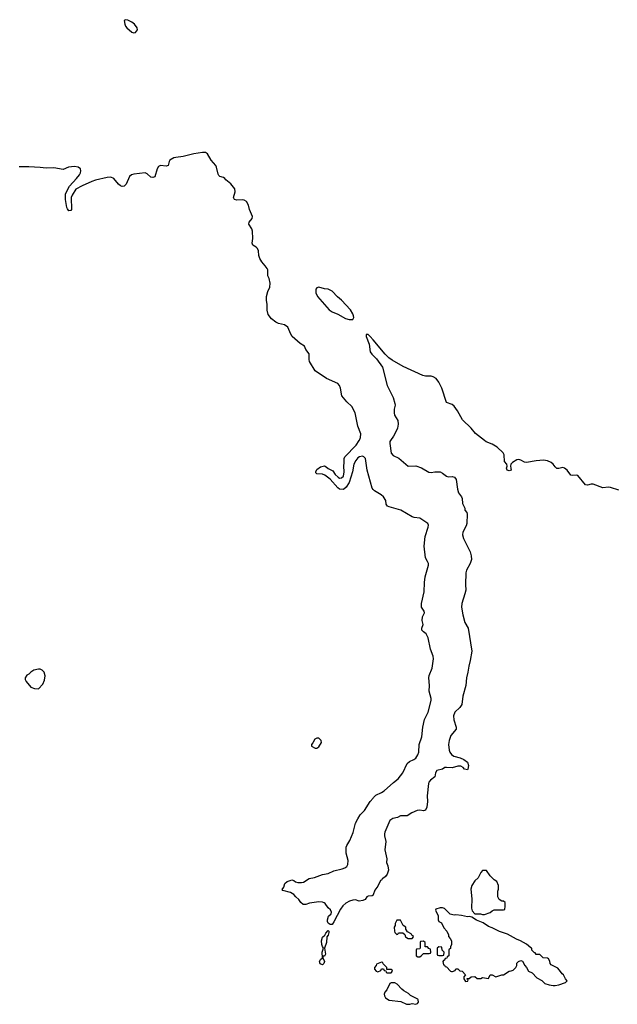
# Model space of a CAD drawing. Header units: inches. Extents: x 2380427 to 2580949, y 385907 to 546039.
# Tile 84 of 121: x 2516294 to 2522563, y 454082 to 464417. Entities that reach past the tile are written whole.
import ezdxf

# ---------------------------------------------------------------- set-up
doc = ezdxf.new("R2010")
doc.units = ezdxf.units.IN
doc.header["$MEASUREMENT"] = 0
for name, color, linetype in [('C5415', 7, 'Continuous'), ('C5416', 7, 'Continuous'), ('C5425', 7, 'Continuous'), ('C5426', 7, 'Continuous')]:
    doc.layers.add(name, color=color, linetype=linetype)

msp = doc.modelspace()

# ---------------------------------------------------------------- linework, layer by layer
at = {"layer": 'C5415', "color": 5, "elevation": 20}
for points in [[(2520000, 459487), (2519990, 459498), (2519938, 459690), (2519920, 459810), (2519904, 459830), (2519890, 459835), (2519860, 459830), (2519842, 459818), (2519821, 459790), (2519800, 459750), (2519785, 459670), (2519750, 459559), (2519720, 459510), (2519690, 459487), (2519650, 459489), (2519630, 459503), (2519550, 459593), (2519495, 459635), (2519470, 459645), (2519409, 459649), (2519401, 459661), (2519399, 459670), (2519410, 459694), (2519450, 459724), (2519490, 459735), (2519510, 459724), (2519530, 459706), (2519580, 459680), (2519604, 459644), (2519634, 459614), (2519650, 459606), (2519670, 459607), (2519690, 459627), (2519699, 459670), (2519693, 459730), (2519699, 459770), (2519698, 459810), (2519706, 459830), (2519823, 459950), (2519856, 460000)], [(2520000, 455229), (2519990, 455222), (2519950, 455218), (2519934, 455210), (2519917, 455183), (2519894, 455170), (2519854, 455166), (2519817, 455177), (2519790, 455176), (2519754, 455166), (2519716, 455144), (2519684, 455116), (2519658, 455082), (2519590, 454949), (2519570, 454921), (2519550, 454919), (2519530, 454934), (2519522, 454950), (2519521, 454970), (2519534, 455006), (2519560, 455030), (2519564, 455050), (2519555, 455075), (2519530, 455095), (2519499, 455139), (2519487, 455147), (2519470, 455155), (2519430, 455157), (2519335, 455145), (2519295, 455130), (2519267, 455130), (2519242, 455150), (2519222, 455182), (2519189, 455210), (2519170, 455235), (2519134, 455254), (2519055, 455275), (2519047, 455287), (2519063, 455310), (2519075, 455350), (2519098, 455370), (2519130, 455382), (2519150, 455387), (2519170, 455383), (2519188, 455368), (2519210, 455359), (2519250, 455359), (2519270, 455363), (2519330, 455402), (2519387, 455413), (2519470, 455445), (2519530, 455454), (2519590, 455484), (2519677, 455503), (2519706, 455514), (2519727, 455530), (2519737, 455550), (2519740, 455590), (2519719, 455670), (2519718, 455730), (2519725, 455750), (2519757, 455803), (2519793, 455887), (2519817, 455983), (2519840, 456030), (2519867, 456070), (2519910, 456118), (2519969, 456211), (2520000, 456247)]]:
    msp.add_lwpolyline(points, dxfattribs=at)
at = {"layer": 'C5415', "color": 5}
for points, elevation in [([(2516490, 457601), (2516442, 457590), (2516410, 457569), (2516390, 457548), (2516370, 457538), (2516352, 457510), (2516352, 457490), (2516362, 457470), (2516410, 457412), (2516450, 457398), (2516490, 457394), (2516536, 457444), (2516555, 457485), (2516562, 457530), (2516549, 457569), (2516528, 457590), (2516510, 457599)], 40), ([(2519430, 456875), (2519410, 456875), (2519390, 456866), (2519370, 456826), (2519354, 456810), (2519354, 456790), (2519392, 456772), (2519410, 456771), (2519430, 456786), (2519458, 456830), (2519455, 456850)], 40), ([(2519470, 454497), (2519447, 454507), (2519439, 454530), (2519450, 454551), (2519469, 454571), (2519467, 454630), (2519482, 454670), (2519470, 454688), (2519463, 454710), (2519460, 454750), (2519470, 454785), (2519494, 454806), (2519505, 454830), (2519530, 454855), (2519538, 454850), (2519536, 454836), (2519530, 454809), (2519517, 454790), (2519513, 454730), (2519492, 454670), (2519502, 454610), (2519490, 454588), (2519474, 454586), (2519472, 454570), (2519490, 454530), (2519483, 454510)], 20)]:
    msp.add_lwpolyline(points, close=True, dxfattribs=dict(at, elevation=elevation))
at = {"layer": 'C5416', "color": 5, "elevation": 20}
for points in [[(2517403, 464417), (2517391, 464410), (2517395, 464370), (2517403, 464350), (2517418, 464330), (2517470, 464287), (2517490, 464279), (2517510, 464284), (2517528, 464310), (2517526, 464330), (2517498, 464370), (2517470, 464391), (2517428, 464412)], [(2519430, 461611), (2519410, 461602), (2519401, 461590), (2519399, 461570), (2519401, 461550), (2519417, 461510), (2519540, 461370), (2519570, 461350), (2519630, 461325), (2519710, 461279), (2519749, 461271), (2519790, 461270), (2519800, 461290), (2519795, 461310), (2519788, 461330), (2519764, 461370), (2519670, 461472), (2519628, 461508), (2519570, 461568), (2519530, 461589), (2519490, 461592)]]:
    msp.add_lwpolyline(points, close=True, dxfattribs=at)
for points in [[(2519856, 460000), (2519858, 460003), (2519870, 460030), (2519873, 460070), (2519842, 460150), (2519812, 460290), (2519778, 460358), (2519725, 460405), (2519673, 460470), (2519660, 460550), (2519650, 460577), (2519630, 460598), (2519512, 460652), (2519394, 460730), (2519335, 460830), (2519329, 460851), (2519329, 460910), (2519296, 460956), (2519281, 460990), (2519237, 461017), (2519153, 461093), (2519137, 461117), (2519107, 461190), (2519070, 461215), (2519009, 461229), (2518981, 461241), (2518936, 461276), (2518901, 461321), (2518888, 461368), (2518891, 461430), (2518883, 461470), (2518882, 461510), (2518896, 461564), (2518918, 461610), (2518920, 461650), (2518910, 461699), (2518897, 461730), (2518895, 461790), (2518890, 461805), (2518870, 461835), (2518835, 461875), (2518814, 461910), (2518803, 461943), (2518799, 461990), (2518790, 462016), (2518776, 462030), (2518741, 462050), (2518732, 462070), (2518738, 462122), (2518737, 462197), (2518730, 462221), (2518699, 462270), (2518701, 462290), (2518732, 462330), (2518736, 462350), (2518705, 462425), (2518695, 462470), (2518673, 462510), (2518650, 462523), (2518630, 462527), (2518570, 462521), (2518548, 462528), (2518538, 462550), (2518554, 462610), (2518550, 462641), (2518510, 462693), (2518456, 462736), (2518446, 462750), (2518430, 462761), (2518392, 462772), (2518382, 462782), (2518375, 462795), (2518358, 462870), (2518350, 462885), (2518303, 462943), (2518263, 463010), (2518242, 463022), (2518210, 463024), (2518121, 463010), (2518010, 462980), (2517930, 462972), (2517910, 462966), (2517870, 462944), (2517862, 462930), (2517850, 462887), (2517830, 462878), (2517770, 462888), (2517750, 462876), (2517736, 462850), (2517710, 462768), (2517690, 462761), (2517670, 462765), (2517630, 462799), (2517610, 462809), (2517490, 462797), (2517468, 462790), (2517446, 462770), (2517410, 462690), (2517389, 462671), (2517370, 462667), (2517350, 462674), (2517330, 462690), (2517280, 462750), (2517250, 462764), (2517210, 462762), (2517090, 462732), (2517050, 462718), (2516950, 462674), (2516882, 462638), (2516844, 462576), (2516834, 462550), (2516836, 462424), (2516830, 462415), (2516810, 462412), (2516795, 462430), (2516787, 462447), (2516773, 462530), (2516775, 462590), (2516817, 462670), (2516891, 462749), (2516922, 462790), (2516932, 462810), (2516935, 462830), (2516930, 462852), (2516908, 462870), (2516870, 462877), (2516804, 462870), (2516750, 462846), (2516650, 462862), (2516570, 462857), (2516510, 462865), (2516390, 462873), (2516289, 462871)], [(2520000, 461058), (2519970, 461093), (2519950, 461111), (2519930, 461113), (2519928, 461090), (2519959, 461010), (2519969, 460930), (2519986, 460906), (2520000, 460893)]]:
    msp.add_lwpolyline(points, dxfattribs=at)
at = {"layer": 'C5425', "color": 5, "elevation": 20}
for points in [[(2520184, 460000), (2520177, 459990), (2520175, 459970), (2520190, 459868), (2520210, 459844), (2520270, 459814), (2520370, 459731), (2520450, 459734), (2520510, 459712), (2520587, 459667), (2520610, 459664), (2520650, 459671), (2520703, 459670), (2520730, 459658), (2520770, 459625), (2520790, 459619), (2520830, 459621), (2520855, 459615), (2520873, 459590), (2520886, 459490), (2520896, 459450), (2520930, 459409), (2520936, 459390), (2520938, 459338), (2520963, 459290), (2520964, 459270), (2520985, 459245), (2520988, 459228), (2520983, 459130), (2520976, 459104), (2520943, 459037), (2520938, 459010), (2520949, 458970), (2521018, 458830), (2521029, 458790), (2521032, 458752), (2521019, 458710), (2520982, 458638), (2520973, 458610), (2520970, 458490), (2520974, 458430), (2520965, 458390), (2520932, 458290), (2520930, 458250), (2520942, 458170), (2520964, 458090), (2521000, 458030), (2521037, 457790), (2521021, 457690), (2521004, 457630), (2520996, 457570), (2520981, 457510), (2520973, 457427), (2520944, 457316), (2520932, 457230), (2520910, 457197), (2520860, 457150), (2520844, 457110), (2520847, 457067), (2520872, 456990), (2520871, 456970), (2520818, 456902), (2520799, 456850), (2520792, 456810), (2520798, 456750), (2520807, 456727), (2520823, 456703), (2520848, 456688), (2520913, 456670), (2520954, 456650), (2520990, 456623), (2521002, 456590), (2520995, 456550), (2520990, 456544), (2520961, 456550), (2520946, 456566), (2520921, 456581), (2520890, 456583), (2520830, 456564), (2520771, 456569), (2520753, 456567), (2520730, 456550), (2520670, 456536), (2520654, 456510), (2520647, 456470), (2520604, 456436), (2520587, 456413), (2520582, 456398), (2520568, 456270), (2520570, 456210), (2520565, 456150), (2520550, 456120), (2520530, 456114), (2520490, 456120), (2520464, 456116), (2520408, 456092), (2520359, 456061), (2520290, 456059), (2520258, 456042), (2520207, 456033), (2520177, 456010), (2520125, 455890), (2520120, 455870), (2520120, 455850), (2520135, 455790), (2520125, 455705), (2520145, 455610), (2520142, 455570), (2520155, 455535), (2520161, 455490), (2520150, 455449), (2520130, 455424), (2520110, 455407), (2520097, 455403), (2520091, 455390), (2520078, 455382), (2520050, 455321), (2520019, 455281), (2520002, 455230), (2520000, 455229)], [(2522578, 459478), (2522490, 459508), (2522470, 459510), (2522410, 459503), (2522310, 459541), (2522290, 459542), (2522250, 459531), (2522230, 459536), (2522150, 459631), (2522130, 459635), (2522090, 459631), (2522077, 459637), (2522037, 459690), (2522010, 459711), (2521990, 459715), (2521950, 459705), (2521930, 459707), (2521910, 459723), (2521891, 459750), (2521870, 459770), (2521830, 459788), (2521788, 459792), (2521710, 459788), (2521610, 459768), (2521590, 459773), (2521550, 459795), (2521530, 459799), (2521510, 459797), (2521463, 459770), (2521446, 459750), (2521441, 459730), (2521450, 459688), (2521430, 459682), (2521409, 459689), (2521402, 459710), (2521409, 459730), (2521404, 459750), (2521381, 459781), (2521376, 459850), (2521365, 459870), (2521302, 459930), (2521250, 459960), (2521186, 459986), (2521169, 460000)], [(2520000, 456247), (2520006, 456254), (2520030, 456277), (2520090, 456304), (2520117, 456323), (2520214, 456410), (2520265, 456450), (2520314, 456510), (2520360, 456610), (2520384, 456630), (2520430, 456650), (2520450, 456665), (2520470, 456699), (2520480, 456730), (2520486, 456810), (2520513, 456890), (2520524, 456990), (2520539, 457070), (2520579, 457150), (2520609, 457270), (2520611, 457291), (2520590, 457370), (2520592, 457430), (2520584, 457510), (2520588, 457532), (2520620, 457610), (2520635, 457710), (2520630, 457737), (2520602, 457810), (2520580, 457930), (2520556, 457970), (2520530, 457990), (2520514, 458010), (2520512, 458030), (2520526, 458070), (2520517, 458110), (2520520, 458150), (2520541, 458190), (2520538, 458210), (2520509, 458249), (2520508, 458288), (2520538, 458410), (2520541, 458510), (2520548, 458570), (2520583, 458690), (2520582, 458710), (2520573, 458730), (2520550, 458770), (2520538, 458890), (2520547, 458993), (2520578, 459090), (2520581, 459110), (2520576, 459130), (2520490, 459185), (2520431, 459191), (2520410, 459198), (2520293, 459270), (2520170, 459302), (2520151, 459311), (2520139, 459330), (2520134, 459370), (2520110, 459409), (2520084, 459430), (2520015, 459470), (2520000, 459487)]]:
    msp.add_lwpolyline(points, dxfattribs=at)
at = {"layer": 'C5425', "color": 5, "elevation": 40}
for points in [[(2521190, 455486), (2521150, 455486), (2521130, 455466), (2521102, 455410), (2521070, 455378), (2521038, 455330), (2521026, 455290), (2521038, 455190), (2521032, 455092), (2521042, 455062), (2521070, 455032), (2521128, 455032), (2521150, 455025), (2521170, 455025), (2521230, 455045), (2521250, 455062), (2521270, 455072), (2521370, 455074), (2521382, 455078), (2521387, 455113), (2521386, 455150), (2521370, 455166), (2521350, 455166), (2521323, 455183), (2521308, 455210), (2521308, 455270), (2521318, 455290), (2521318, 455330), (2521298, 455370), (2521270, 455388), (2521229, 455429)], [(2520730, 455095), (2520705, 455095), (2520658, 455082), (2520654, 455070), (2520682, 455010), (2520682, 454970), (2520692, 454952), (2520717, 454937), (2520744, 454884), (2520774, 454850), (2520792, 454812), (2520793, 454793), (2520810, 454774), (2520822, 454750), (2520822, 454710), (2520813, 454687), (2520812, 454668), (2520798, 454662), (2520794, 454650), (2520794, 454590), (2520778, 454582), (2520773, 454567), (2520758, 454562), (2520750, 454546), (2520738, 454542), (2520734, 454530), (2520738, 454498), (2520750, 454494), (2520758, 454478), (2520770, 454474), (2520814, 454430), (2520825, 454425), (2520835, 454425), (2520862, 454438), (2520870, 454454), (2520890, 454454), (2520910, 454434), (2520934, 454430), (2520972, 454390), (2520954, 454370), (2520954, 454350), (2520970, 454322), (2520995, 454325), (2520998, 454338), (2520987, 454347), (2520987, 454353), (2521010, 454354), (2521030, 454372), (2521070, 454374), (2521093, 454353), (2521130, 454352), (2521150, 454362), (2521210, 454354), (2521230, 454392), (2521250, 454392), (2521290, 454371), (2521350, 454392), (2521370, 454392), (2521429, 454431), (2521450, 454432), (2521470, 454442), (2521498, 454470), (2521508, 454490), (2521510, 454514), (2521527, 454533), (2521550, 454542), (2521570, 454534), (2521592, 454490), (2521612, 454470), (2521632, 454430), (2521671, 454411), (2521720, 454360), (2521771, 454331), (2521802, 454302), (2521847, 454287), (2521890, 454281), (2521910, 454279), (2521950, 454288), (2522018, 454310), (2522038, 454330), (2522018, 454350), (2521998, 454390), (2521983, 454403), (2521968, 454428), (2521940, 454460), (2521870, 454498), (2521858, 454510), (2521855, 454535), (2521840, 454560), (2521830, 454568), (2521786, 454570), (2521750, 454606), (2521710, 454606), (2521702, 454622), (2521690, 454626), (2521666, 454650), (2521666, 454670), (2521654, 454674), (2521612, 454712), (2521548, 454750), (2521505, 454765), (2521410, 454819), (2521326, 454846), (2521250, 454883), (2521210, 454897), (2521157, 454937), (2521086, 454966), (2521036, 454996), (2521010, 455002), (2520990, 454999), (2520930, 455013), (2520870, 455021), (2520850, 455019), (2520810, 455029), (2520750, 455089)], [(2520290, 454966), (2520250, 454966), (2520232, 454930), (2520232, 454908), (2520222, 454890), (2520225, 454850), (2520230, 454834), (2520250, 454814), (2520262, 454818), (2520268, 454832), (2520312, 454832), (2520333, 454813), (2520342, 454790), (2520350, 454782), (2520370, 454774), (2520410, 454774), (2520426, 454790), (2520422, 454802), (2520407, 454807), (2520402, 454822), (2520362, 454842), (2520346, 454870), (2520346, 454890), (2520318, 454910)], [(2520530, 454746), (2520498, 454742), (2520494, 454730), (2520494, 454670), (2520490, 454666), (2520458, 454662), (2520454, 454650), (2520454, 454590), (2520470, 454582), (2520490, 454582), (2520506, 454590), (2520530, 454614), (2520590, 454614), (2520602, 454618), (2520606, 454630), (2520602, 454662), (2520587, 454667), (2520570, 454686), (2520547, 454687), (2520546, 454730)], [(2520690, 454686), (2520674, 454670), (2520674, 454610), (2520678, 454598), (2520690, 454594), (2520730, 454594), (2520742, 454598), (2520746, 454630), (2520726, 454650), (2520722, 454682)], [(2520090, 454526), (2520038, 454502), (2520034, 454490), (2520014, 454470), (2520014, 454450), (2520034, 454430), (2520050, 454422), (2520082, 454438), (2520090, 454454), (2520110, 454454), (2520118, 454438), (2520134, 454434), (2520138, 454418), (2520150, 454414), (2520190, 454414), (2520206, 454430), (2520202, 454442), (2520190, 454446), (2520146, 454446), (2520146, 454470), (2520107, 454507), (2520102, 454522)], [(2520230, 454309), (2520192, 454308), (2520178, 454302), (2520145, 454235), (2520125, 454210), (2520118, 454190), (2520121, 454170), (2520132, 454150), (2520170, 454126), (2520291, 454111), (2520350, 454085), (2520385, 454085), (2520411, 454091), (2520450, 454082), (2520466, 454090), (2520476, 454104), (2520475, 454130), (2520470, 454135), (2520395, 454175), (2520374, 454194), (2520325, 454225), (2520302, 454242), (2520253, 454293)]]:
    msp.add_lwpolyline(points, close=True, dxfattribs=at)
at = {"layer": 'C5426', "color": 5, "elevation": 20}
for points in [[(2521169, 460000), (2521075, 460075), (2521030, 460130), (2520938, 460218), (2520888, 460310), (2520850, 460361), (2520830, 460378), (2520770, 460398), (2520723, 460550), (2520690, 460613), (2520664, 460650), (2520632, 460670), (2520610, 460676), (2520550, 460677), (2520523, 460683), (2520316, 460776), (2520202, 460842), (2520167, 460867), (2520127, 460907), (2520000, 461058)], [(2520000, 460893), (2520037, 460857), (2520099, 460770), (2520150, 460579), (2520212, 460450), (2520229, 460390), (2520232, 460370), (2520222, 460330), (2520221, 460290), (2520227, 460267), (2520259, 460210), (2520265, 460170), (2520257, 460130), (2520242, 460098), (2520214, 460046), (2520184, 460000)]]:
    msp.add_lwpolyline(points, dxfattribs=at)

doc.saveas('drawing.dxf')
